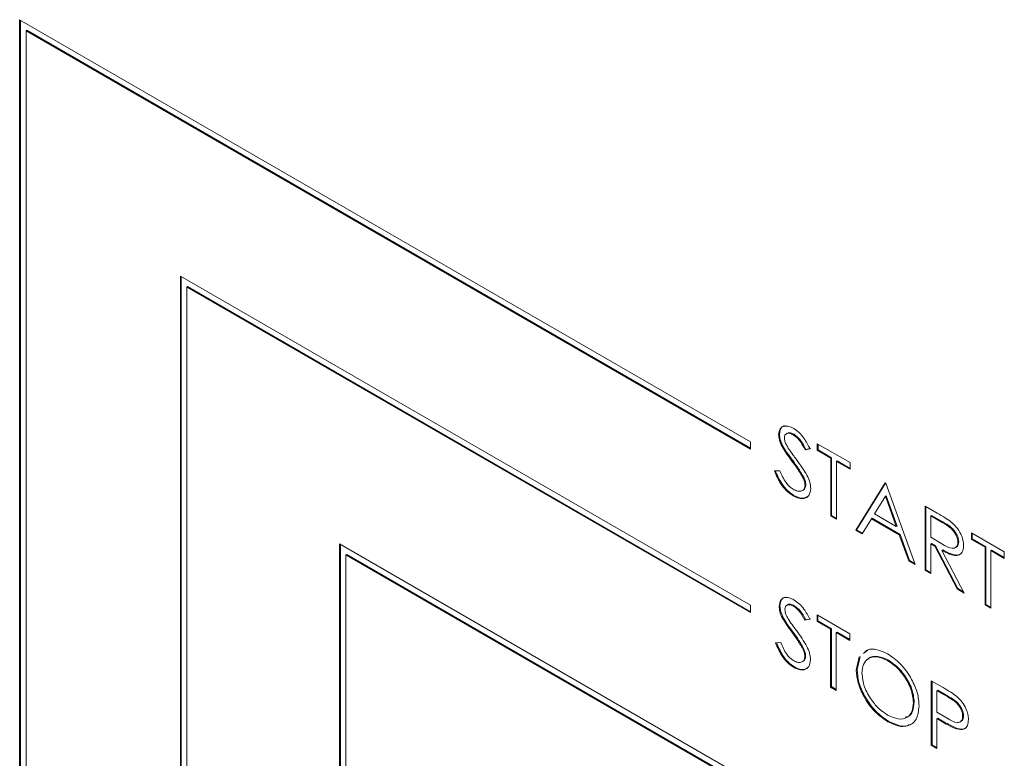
# Paper-space layout 'Sheet2' of a CAD drawing. Header units: millimetres. Extents: x 0 to 420, y 0 to 297.
# Tile 16 of 36: x 95 to 107, y 149 to 159. Entities that reach past the tile are written whole.
import ezdxf

# ---------------------------------------------------------------- set-up
doc = ezdxf.new("R2010")
doc.units = ezdxf.units.MM

psp = doc.layouts.new('Sheet2')

# ---------------------------------------------------------------- linework, layer by layer
at = {"color": 7, "linetype": 'Continuous', "lineweight": 15}
for p, q in [((104.146, 153.184), (94.869, 158.539)), ((94.869, 158.539), (94.869, 148.496)), ((94.88, 158.533), (94.88, 148.501)), ((94.96, 158.405), (94.95, 158.399)), ((94.95, 148.449), (94.95, 158.399)), ((94.95, 158.399), (104.146, 153.09)), ((94.96, 158.405), (104.146, 153.102)), ((104.146, 151.109), (96.91, 155.286)), ((96.91, 155.286), (96.91, 147.318)), ((96.92, 155.28), (96.92, 147.323)), ((97.001, 155.152), (96.991, 155.146)), ((96.991, 147.271), (96.991, 155.146)), ((96.991, 155.146), (104.146, 151.015)), ((97.001, 155.152), (104.146, 151.027)), ((104.514, 153.278), (104.504, 153.272)), ((104.699, 153.278), (104.689, 153.272)), ((104.146, 153.09), (104.146, 153.184)), ((104.557, 153.128), (104.547, 153.123)), ((104.994, 153.159), (105.411, 152.918)), ((104.994, 153.075), (104.994, 153.159)), ((105.004, 153.081), (105.004, 153.153)), ((104.903, 153.094), (104.839, 153.081)), ((104.849, 153.087), (104.839, 153.081)), ((104.913, 153.1), (104.849, 153.087)), ((105.004, 153.081), (104.994, 153.075)), ((105.166, 152.976), (104.994, 153.075)), ((105.176, 152.981), (105.004, 153.081)), ((104.683, 152.945), (104.673, 152.939)), ((105.176, 152.981), (105.166, 152.976)), ((105.166, 152.243), (105.166, 152.976)), ((105.176, 152.249), (105.176, 152.981)), ((105.248, 152.94), (105.238, 152.934)), ((105.238, 152.934), (105.238, 152.201)), ((105.411, 152.834), (105.238, 152.934)), ((105.411, 152.846), (105.248, 152.94)), ((105.411, 152.918), (105.411, 152.834)), ((104.45, 152.814), (104.517, 152.816)), ((104.822, 152.734), (104.812, 152.728)), ((104.85, 152.638), (104.839, 152.632)), ((105.483, 152.06), (105.855, 152.662)), ((105.493, 152.065), (105.86, 152.659)), ((105.855, 152.662), (105.864, 152.656)), ((105.864, 152.656), (106.236, 151.625)), ((104.698, 152.503), (104.688, 152.498)), ((105.859, 152.493), (105.72, 152.268)), ((105.869, 152.499), (105.859, 152.493)), ((105.998, 152.108), (105.859, 152.493)), ((106.008, 152.113), (105.869, 152.499)), ((106.362, 152.368), (106.518, 152.278)), ((106.362, 151.552), (106.362, 152.368)), ((105.176, 152.249), (105.166, 152.243)), ((105.238, 152.201), (105.166, 152.243)), ((105.238, 152.213), (105.176, 152.249)), ((105.72, 152.268), (105.998, 152.108)), ((106.373, 151.558), (106.373, 152.363)), ((106.445, 152.249), (106.435, 152.243)), ((106.435, 152.243), (106.435, 151.971)), ((106.579, 152.16), (106.435, 152.243)), ((106.589, 152.166), (106.445, 152.249)), ((105.682, 152.206), (105.563, 152.013)), ((105.692, 152.212), (105.682, 152.206)), ((106.036, 152.002), (105.682, 152.206)), ((106.046, 152.008), (105.692, 152.212)), ((106.589, 152.166), (106.579, 152.16)), ((105.493, 152.065), (105.483, 152.06)), ((105.563, 152.013), (105.483, 152.06)), ((105.568, 152.022), (105.493, 152.065)), ((106.008, 152.113), (105.998, 152.108)), ((106.046, 152.008), (106.036, 152.002)), ((106.155, 151.671), (106.036, 152.002)), ((106.166, 151.677), (106.046, 152.008)), ((106.952, 152.028), (107.369, 151.788)), ((106.952, 151.945), (106.952, 152.028)), ((106.962, 151.95), (106.962, 152.022)), ((104.146, 148.876), (98.93, 151.887)), ((98.93, 151.887), (98.93, 146.151)), ((98.94, 151.881), (98.94, 146.157)), ((106.435, 151.971), (106.575, 151.888)), ((106.445, 151.893), (106.435, 151.887)), ((106.435, 151.887), (106.435, 151.51)), ((106.485, 151.858), (106.435, 151.887)), ((106.495, 151.864), (106.445, 151.893)), ((106.79, 151.915), (106.779, 151.91)), ((106.962, 151.95), (106.952, 151.945)), ((107.124, 151.845), (106.952, 151.945)), ((107.134, 151.851), (106.962, 151.95)), ((99.021, 151.752), (99.011, 151.747)), ((99.011, 146.105), (99.011, 151.747)), ((99.011, 151.747), (104.146, 148.782)), ((99.021, 151.752), (104.146, 148.794)), ((106.495, 151.864), (106.485, 151.858)), ((106.769, 151.317), (106.485, 151.858)), ((106.779, 151.323), (106.495, 151.864)), ((106.587, 151.811), (106.577, 151.805)), ((106.577, 151.805), (106.861, 151.264)), ((107.134, 151.851), (107.124, 151.845)), ((107.124, 151.112), (107.124, 151.845)), ((107.134, 151.118), (107.134, 151.851)), ((107.207, 151.809), (107.196, 151.803)), ((107.196, 151.803), (107.196, 151.07)), ((107.369, 151.704), (107.196, 151.803)), ((107.369, 151.716), (107.207, 151.809)), ((107.369, 151.788), (107.369, 151.704)), ((106.166, 151.677), (106.155, 151.671)), ((106.236, 151.625), (106.155, 151.671)), ((106.23, 151.64), (106.166, 151.677)), ((106.373, 151.558), (106.362, 151.552)), ((106.435, 151.51), (106.362, 151.552)), ((106.435, 151.522), (106.373, 151.558)), ((106.779, 151.323), (106.769, 151.317)), ((106.861, 151.264), (106.769, 151.317)), ((106.852, 151.281), (106.779, 151.323)), ((107.134, 151.118), (107.124, 151.112)), ((107.196, 151.082), (107.134, 151.118)), ((104.146, 151.015), (104.146, 151.109)), ((104.521, 151.101), (104.511, 151.095)), ((104.703, 151.102), (104.693, 151.097)), ((107.196, 151.07), (107.124, 151.112)), ((104.562, 150.952), (104.552, 150.946)), ((104.9, 150.933), (104.838, 150.918)), ((104.848, 150.924), (104.838, 150.918)), ((104.911, 150.938), (104.848, 150.924)), ((104.991, 150.987), (105.408, 150.746)), ((104.991, 150.903), (104.991, 150.987)), ((105.001, 150.909), (104.991, 150.903)), ((105.163, 150.804), (104.991, 150.903)), ((105.001, 150.909), (105.001, 150.981)), ((105.173, 150.81), (105.001, 150.909)), ((104.685, 150.77), (104.675, 150.765)), ((105.173, 150.81), (105.163, 150.804)), ((105.163, 150.071), (105.163, 150.804)), ((105.173, 150.077), (105.173, 150.81)), ((105.246, 150.768), (105.236, 150.762)), ((105.236, 150.762), (105.236, 150.029)), ((105.408, 150.663), (105.236, 150.762)), ((105.408, 150.674), (105.246, 150.768)), ((105.408, 150.746), (105.408, 150.663)), ((104.465, 150.632), (104.53, 150.636)), ((104.82, 150.562), (104.81, 150.556)), ((105.591, 150.503), (105.636, 150.539)), ((104.847, 150.467), (104.837, 150.461)), ((105.49, 150.287), (105.528, 150.454)), ((105.5, 150.293), (105.538, 150.46)), ((105.897, 150.413), (105.887, 150.407)), ((104.704, 150.327), (104.694, 150.321)), ((105.5, 150.293), (105.49, 150.287)), ((106.442, 150.15), (106.592, 150.063)), ((106.442, 149.333), (106.442, 150.15)), ((106.452, 149.339), (106.452, 150.144)), ((105.173, 150.077), (105.163, 150.071)), ((105.236, 150.029), (105.163, 150.071)), ((105.236, 150.041), (105.173, 150.077)), ((106.524, 150.03), (106.514, 150.024)), ((106.514, 150.024), (106.514, 149.752)), ((106.651, 149.945), (106.514, 150.024)), ((106.661, 149.951), (106.524, 150.03)), ((106.225, 149.879), (106.215, 149.873)), ((106.661, 149.951), (106.651, 149.945)), ((106.514, 149.752), (106.645, 149.675)), ((105.9, 149.637), (105.89, 149.631)), ((106.524, 149.674), (106.514, 149.668)), ((106.514, 149.668), (106.514, 149.291)), ((106.568, 149.637), (106.514, 149.668)), ((106.578, 149.643), (106.524, 149.674)), ((106.578, 149.643), (106.568, 149.637)), ((106.851, 149.706), (106.84, 149.7)), ((106.772, 149.545), (106.762, 149.539)), ((106.452, 149.339), (106.442, 149.333)), ((106.514, 149.291), (106.442, 149.333)), ((106.514, 149.303), (106.452, 149.339))]:
    psp.add_line(p, q, dxfattribs=at)
for points, knots in [([(104.504, 153.272), (104.508, 153.3), (104.516, 153.357), (104.571, 153.386), (104.634, 153.382), (104.675, 153.362), (104.696, 153.352)], [0, 0, 0, 0, 0.278979, 0.558251, 0.779079, 1, 1, 1, 1]), ([(104.514, 153.278), (104.518, 153.305), (104.526, 153.36), (104.564, 153.389), (104.588, 153.387), (104.588, 153.387)], [0, 0, 0, 0, 0.498089, 0.9967, 1, 1, 1, 1]), ([(104.547, 153.123), (104.534, 153.151), (104.51, 153.202), (104.506, 153.251), (104.504, 153.272)], [0, 0, 0, 0, 0.559798, 1, 1, 1, 1]), ([(104.557, 153.128), (104.544, 153.157), (104.52, 153.208), (104.516, 153.256), (104.514, 153.278)], [0, 0, 0, 0, 0.559798, 1, 1, 1, 1]), ([(104.689, 153.272), (104.674, 153.279), (104.644, 153.294), (104.607, 153.292), (104.581, 153.272), (104.578, 153.246), (104.577, 153.233)], [0, 0, 0, 0, 0.28075, 0.560759, 0.780564, 1, 1, 1, 1]), ([(104.699, 153.278), (104.684, 153.285), (104.654, 153.299), (104.62, 153.3), (104.608, 153.287), (104.604, 153.283)], [0, 0, 0, 0, 0.41304, 0.824989, 1, 1, 1, 1]), ([(104.839, 153.081), (104.816, 153.125), (104.777, 153.204), (104.716, 153.251), (104.689, 153.272)], [0, 0, 0, 0, 0.5619905, 1, 1, 1, 1]), ([(104.696, 153.352), (104.719, 153.336), (104.765, 153.304), (104.84, 153.215), (104.879, 153.14), (104.903, 153.094)], [0, 0, 0, 0, 0.279914, 0.559733, 1, 1, 1, 1]), ([(104.849, 153.087), (104.826, 153.131), (104.787, 153.21), (104.726, 153.257), (104.699, 153.278)], [0, 0, 0, 0, 0.5619905, 1, 1, 1, 1]), ([(104.673, 152.939), (104.648, 152.972), (104.604, 153.031), (104.564, 153.095), (104.547, 153.123)], [0, 0, 0, 0, 0.560411, 1, 1, 1, 1]), ([(104.683, 152.945), (104.658, 152.978), (104.614, 153.037), (104.574, 153.1), (104.557, 153.128)], [0, 0, 0, 0, 0.560411, 1, 1, 1, 1]), ([(104.577, 153.233), (104.577, 153.221), (104.579, 153.197), (104.597, 153.149), (104.616, 153.118), (104.627, 153.099)], [0, 0, 0, 0, 0.279757, 0.559646, 1, 1, 1, 1]), ([(104.627, 153.099), (104.646, 153.072), (104.68, 153.024), (104.715, 152.978), (104.731, 152.958)], [0, 0, 0, 0, 0.5599132, 1, 1, 1, 1]), ([(104.812, 152.728), (104.788, 152.769), (104.745, 152.842), (104.695, 152.909), (104.673, 152.939)], [0, 0, 0, 0, 0.559497, 1, 1, 1, 1]), ([(104.822, 152.734), (104.798, 152.775), (104.755, 152.848), (104.705, 152.915), (104.683, 152.945)], [0, 0, 0, 0, 0.559497, 1, 1, 1, 1]), ([(104.731, 152.958), (104.778, 152.893), (104.844, 152.804), (104.903, 152.672), (104.909, 152.617), (104.912, 152.589)], [0, 0, 0, 0, 0.560558, 0.780732, 1, 1, 1, 1]), ([(104.688, 152.498), (104.66, 152.517), (104.604, 152.554), (104.515, 152.664), (104.474, 152.757), (104.45, 152.814)], [0, 0, 0, 0, 0.280173, 0.56006, 1, 1, 1, 1]), ([(104.698, 152.503), (104.67, 152.522), (104.614, 152.56), (104.525, 152.67), (104.484, 152.763), (104.46, 152.82)], [0, 0, 0, 0, 0.280173, 0.56006, 1, 1, 1, 1]), ([(104.517, 152.816), (104.541, 152.764), (104.574, 152.692), (104.64, 152.614), (104.671, 152.593), (104.687, 152.582)], [0, 0, 0, 0, 0.559044, 0.779586, 1, 1, 1, 1]), ([(104.687, 152.582), (104.707, 152.572), (104.747, 152.553), (104.798, 152.555), (104.833, 152.582), (104.837, 152.616), (104.839, 152.632)], [0, 0, 0, 0, 0.280574, 0.560681, 0.7806, 1, 1, 1, 1]), ([(104.805, 152.566), (104.806, 152.566), (104.822, 152.567), (104.842, 152.589), (104.847, 152.622), (104.85, 152.638)], [0, 0, 0, 0, 0.050291, 0.525706, 1, 1, 1, 1]), ([(104.839, 152.632), (104.838, 152.65), (104.834, 152.681), (104.819, 152.714), (104.812, 152.728)], [0, 0, 0, 0, 0.558768, 1, 1, 1, 1]), ([(104.85, 152.638), (104.848, 152.656), (104.844, 152.687), (104.829, 152.72), (104.822, 152.734)], [0, 0, 0, 0, 0.558768, 1, 1, 1, 1]), ([(104.912, 152.589), (104.907, 152.557), (104.897, 152.492), (104.831, 152.46), (104.76, 152.462), (104.712, 152.486), (104.688, 152.498)], [0, 0, 0, 0, 0.2784679, 0.5585115, 0.7791342, 1, 1, 1, 1]), ([(104.89, 152.504), (104.873, 152.49), (104.84, 152.464), (104.77, 152.468), (104.722, 152.492), (104.698, 152.503)], [0, 0, 0, 0, 0.3583132, 0.67898, 1, 1, 1, 1]), ([(106.518, 152.278), (106.551, 152.259), (106.611, 152.226), (106.669, 152.184), (106.695, 152.165)], [0, 0, 0, 0, 0.560195, 1, 1, 1, 1]), ([(106.779, 151.91), (106.778, 151.923), (106.777, 151.949), (106.76, 151.992), (106.737, 152.033), (106.679, 152.103), (106.624, 152.135), (106.579, 152.16)], [0, 0, 0, 0, 0.125124, 0.250233, 0.375494, 0.500753, 1, 1, 1, 1]), ([(106.79, 151.915), (106.789, 151.929), (106.787, 151.955), (106.77, 151.998), (106.747, 152.039), (106.69, 152.109), (106.634, 152.141), (106.589, 152.166)], [0, 0, 0, 0, 0.125124, 0.250233, 0.375494, 0.500753, 1, 1, 1, 1]), ([(106.695, 152.165), (106.718, 152.144), (106.765, 152.101), (106.817, 152.018), (106.848, 151.936), (106.851, 151.89), (106.852, 151.868)], [0, 0, 0, 0, 0.280119, 0.559861, 0.779789, 1, 1, 1, 1]), ([(106.575, 151.888), (106.621, 151.862), (106.678, 151.829), (106.737, 151.833), (106.76, 151.847), (106.777, 151.873), (106.778, 151.897), (106.779, 151.91)], [0, 0, 0, 0, 0.499113, 0.6244122, 0.7496635, 0.8748308, 1, 1, 1, 1]), ([(106.852, 151.868), (106.848, 151.833), (106.841, 151.782), (106.801, 151.748), (106.724, 151.727), (106.642, 151.77), (106.577, 151.805)], [0, 0, 0, 0, 0.249268, 0.375027, 0.500815, 1, 1, 1, 1]), ([(106.744, 151.84), (106.745, 151.84), (106.755, 151.841), (106.77, 151.854), (106.787, 151.878), (106.789, 151.903), (106.79, 151.915)], [0, 0, 0, 0, 0.027495, 0.351806, 0.675901, 1, 1, 1, 1]), ([(106.833, 151.777), (106.826, 151.769), (106.809, 151.752), (106.733, 151.735), (106.652, 151.777), (106.587, 151.811)], [0, 0, 0, 0, 0.139927, 0.313035, 1, 1, 1, 1]), ([(104.511, 151.095), (104.514, 151.123), (104.522, 151.179), (104.576, 151.21), (104.637, 151.207), (104.677, 151.187), (104.698, 151.177)], [0, 0, 0, 0, 0.279129, 0.558393, 0.77916, 1, 1, 1, 1]), ([(104.521, 151.101), (104.525, 151.128), (104.532, 151.183), (104.57, 151.212), (104.594, 151.211), (104.595, 151.211)], [0, 0, 0, 0, 0.489628, 0.979494, 1, 1, 1, 1]), ([(104.693, 151.097), (104.678, 151.104), (104.648, 151.119), (104.612, 151.115), (104.587, 151.094), (104.584, 151.069), (104.583, 151.056)], [0, 0, 0, 0, 0.280645, 0.560584, 0.780388, 1, 1, 1, 1]), ([(104.703, 151.102), (104.688, 151.11), (104.659, 151.124), (104.626, 151.124), (104.614, 151.111), (104.611, 151.108)], [0, 0, 0, 0, 0.422192, 0.843322, 1, 1, 1, 1]), ([(104.698, 151.177), (104.72, 151.162), (104.765, 151.132), (104.838, 151.048), (104.877, 150.977), (104.9, 150.933)], [0, 0, 0, 0, 0.280041, 0.559845, 1, 1, 1, 1]), ([(104.552, 150.946), (104.539, 150.975), (104.516, 151.026), (104.512, 151.074), (104.511, 151.095)], [0, 0, 0, 0, 0.559867, 1, 1, 1, 1]), ([(104.562, 150.952), (104.549, 150.981), (104.526, 151.032), (104.522, 151.08), (104.521, 151.101)], [0, 0, 0, 0, 0.559867, 1, 1, 1, 1]), ([(104.583, 151.056), (104.584, 151.044), (104.586, 151.02), (104.602, 150.973), (104.621, 150.942), (104.632, 150.922)], [0, 0, 0, 0, 0.279844, 0.559693, 1, 1, 1, 1]), ([(104.838, 150.918), (104.816, 150.96), (104.777, 151.034), (104.718, 151.078), (104.693, 151.097)], [0, 0, 0, 0, 0.561531, 1, 1, 1, 1]), ([(104.848, 150.924), (104.826, 150.966), (104.787, 151.04), (104.728, 151.083), (104.703, 151.102)], [0, 0, 0, 0, 0.561531, 1, 1, 1, 1]), ([(104.675, 150.765), (104.651, 150.797), (104.607, 150.856), (104.569, 150.919), (104.552, 150.946)], [0, 0, 0, 0, 0.560397, 1, 1, 1, 1]), ([(104.685, 150.77), (104.661, 150.803), (104.617, 150.862), (104.579, 150.925), (104.562, 150.952)], [0, 0, 0, 0, 0.560397, 1, 1, 1, 1]), ([(104.632, 150.922), (104.651, 150.896), (104.684, 150.849), (104.718, 150.803), (104.733, 150.783)], [0, 0, 0, 0, 0.559913, 1, 1, 1, 1]), ([(104.81, 150.556), (104.787, 150.597), (104.745, 150.669), (104.697, 150.735), (104.675, 150.765)], [0, 0, 0, 0, 0.559492, 1, 1, 1, 1]), ([(104.82, 150.562), (104.797, 150.603), (104.756, 150.675), (104.707, 150.741), (104.685, 150.77)], [0, 0, 0, 0, 0.559492, 1, 1, 1, 1]), ([(104.733, 150.783), (104.779, 150.719), (104.844, 150.63), (104.901, 150.499), (104.907, 150.445), (104.909, 150.418)], [0, 0, 0, 0, 0.560431, 0.780625, 1, 1, 1, 1]), ([(104.694, 150.321), (104.667, 150.34), (104.613, 150.377), (104.527, 150.486), (104.489, 150.576), (104.465, 150.632)], [0, 0, 0, 0, 0.280048, 0.559911, 1, 1, 1, 1]), ([(104.704, 150.327), (104.677, 150.345), (104.623, 150.383), (104.537, 150.492), (104.499, 150.582), (104.475, 150.637)], [0, 0, 0, 0, 0.280048, 0.559911, 1, 1, 1, 1]), ([(104.53, 150.636), (104.552, 150.585), (104.584, 150.514), (104.646, 150.438), (104.677, 150.417), (104.692, 150.406)], [0, 0, 0, 0, 0.559208, 0.779716, 1, 1, 1, 1]), ([(104.837, 150.461), (104.835, 150.478), (104.832, 150.51), (104.817, 150.542), (104.81, 150.556)], [0, 0, 0, 0, 0.558937, 1, 1, 1, 1]), ([(104.847, 150.467), (104.845, 150.484), (104.842, 150.515), (104.827, 150.548), (104.82, 150.562)], [0, 0, 0, 0, 0.558937, 1, 1, 1, 1]), ([(105.581, 150.497), (105.598, 150.514), (105.641, 150.558), (105.752, 150.554), (105.84, 150.513), (105.884, 150.493)], [0, 0, 0, 0, 0.2442599, 0.6220846, 1, 1, 1, 1]), ([(105.884, 150.493), (105.941, 150.454), (106.056, 150.375), (106.189, 150.187), (106.275, 149.995), (106.283, 149.885), (106.287, 149.831)], [0, 0, 0, 0, 0.280091, 0.559745, 0.779819, 1, 1, 1, 1]), ([(104.692, 150.406), (104.712, 150.397), (104.751, 150.379), (104.799, 150.383), (104.831, 150.411), (104.835, 150.444), (104.837, 150.461)], [0, 0, 0, 0, 0.28038, 0.56036, 0.780343, 1, 1, 1, 1]), ([(104.909, 150.418), (104.905, 150.386), (104.896, 150.322), (104.834, 150.287), (104.765, 150.286), (104.718, 150.309), (104.694, 150.321)], [0, 0, 0, 0, 0.278769, 0.55873, 0.779259, 1, 1, 1, 1]), ([(104.802, 150.393), (104.804, 150.394), (104.821, 150.394), (104.84, 150.418), (104.845, 150.451), (104.847, 150.467)], [0, 0, 0, 0, 0.095562, 0.548116, 1, 1, 1, 1]), ([(105.887, 150.407), (105.841, 150.427), (105.749, 150.468), (105.641, 150.443), (105.573, 150.365), (105.566, 150.286), (105.562, 150.246)], [0, 0, 0, 0, 0.279882, 0.559681, 0.779833, 1, 1, 1, 1]), ([(105.897, 150.413), (105.852, 150.432), (105.761, 150.471), (105.668, 150.462), (105.64, 150.424), (105.636, 150.418)], [0, 0, 0, 0, 0.456997, 0.913858, 1, 1, 1, 1]), ([(106.215, 149.873), (106.209, 149.93), (106.196, 150.044), (106.102, 150.209), (105.996, 150.333), (105.923, 150.382), (105.887, 150.407)], [0, 0, 0, 0, 0.279118, 0.558529, 0.779314, 1, 1, 1, 1]), ([(106.225, 149.879), (106.219, 149.936), (106.206, 150.05), (106.112, 150.215), (106.006, 150.339), (105.933, 150.388), (105.897, 150.413)], [0, 0, 0, 0, 0.279118, 0.558529, 0.779314, 1, 1, 1, 1]), ([(104.886, 150.33), (104.871, 150.317), (104.841, 150.291), (104.775, 150.293), (104.728, 150.315), (104.704, 150.327)], [0, 0, 0, 0, 0.3415269, 0.6706045, 1, 1, 1, 1]), ([(105.89, 149.631), (105.833, 149.67), (105.719, 149.748), (105.588, 149.935), (105.503, 150.125), (105.494, 150.233), (105.49, 150.287)], [0, 0, 0, 0, 0.2800215, 0.5597665, 0.7799039, 1, 1, 1, 1]), ([(105.9, 149.637), (105.843, 149.676), (105.729, 149.754), (105.598, 149.941), (105.513, 150.131), (105.504, 150.239), (105.5, 150.293)], [0, 0, 0, 0, 0.2800215, 0.5597665, 0.7799039, 1, 1, 1, 1]), ([(105.562, 150.246), (105.568, 150.189), (105.581, 150.076), (105.674, 149.913), (105.779, 149.788), (105.851, 149.74), (105.887, 149.716)], [0, 0, 0, 0, 0.279063, 0.55877, 0.779298, 1, 1, 1, 1]), ([(106.592, 150.063), (106.625, 150.044), (106.683, 150.011), (106.741, 149.969), (106.766, 149.95)], [0, 0, 0, 0, 0.560269, 1, 1, 1, 1]), ([(105.887, 149.716), (105.933, 149.695), (106.026, 149.653), (106.136, 149.675), (106.204, 149.753), (106.211, 149.833), (106.215, 149.873)], [0, 0, 0, 0, 0.2801038, 0.5597801, 0.7798923, 1, 1, 1, 1]), ([(106.111, 149.688), (106.123, 149.69), (106.167, 149.695), (106.213, 149.761), (106.221, 149.84), (106.225, 149.879)], [0, 0, 0, 0, 0.166882, 0.583445, 1, 1, 1, 1]), ([(106.84, 149.7), (106.84, 149.713), (106.838, 149.738), (106.823, 149.78), (106.803, 149.82), (106.749, 149.89), (106.694, 149.921), (106.651, 149.945)], [0, 0, 0, 0, 0.1252369, 0.2505194, 0.3758163, 0.5011181, 1, 1, 1, 1]), ([(106.851, 149.706), (106.85, 149.719), (106.848, 149.744), (106.833, 149.786), (106.813, 149.825), (106.759, 149.896), (106.704, 149.927), (106.661, 149.951)], [0, 0, 0, 0, 0.1252369, 0.2505194, 0.3758163, 0.5011181, 1, 1, 1, 1]), ([(106.766, 149.95), (106.789, 149.929), (106.834, 149.886), (106.882, 149.804), (106.909, 149.725), (106.912, 149.681), (106.913, 149.659)], [0, 0, 0, 0, 0.279993, 0.559696, 0.779608, 1, 1, 1, 1]), ([(106.287, 149.831), (106.28, 149.769), (106.265, 149.646), (106.153, 149.572), (106.024, 149.565), (105.935, 149.609), (105.89, 149.631)], [0, 0, 0, 0, 0.2792202, 0.558945, 0.7793486, 1, 1, 1, 1]), ([(106.163, 149.596), (106.158, 149.593), (106.126, 149.566), (106.031, 149.575), (105.944, 149.616), (105.9, 149.637)], [0, 0, 0, 0, 0.0733087, 0.536394, 1, 1, 1, 1]), ([(106.762, 149.539), (106.726, 149.555), (106.661, 149.583), (106.597, 149.62), (106.568, 149.637)], [0, 0, 0, 0, 0.559733, 1, 1, 1, 1]), ([(106.772, 149.545), (106.736, 149.561), (106.671, 149.589), (106.607, 149.626), (106.578, 149.643)], [0, 0, 0, 0, 0.559733, 1, 1, 1, 1]), ([(106.645, 149.675), (106.689, 149.649), (106.745, 149.616), (106.801, 149.623), (106.823, 149.639), (106.838, 149.664), (106.84, 149.688), (106.84, 149.7)], [0, 0, 0, 0, 0.498908, 0.624208, 0.749497, 0.87477, 1, 1, 1, 1]), ([(106.913, 149.659), (106.911, 149.632), (106.907, 149.579), (106.856, 149.523), (106.798, 149.533), (106.762, 149.539)], [0, 0, 0, 0, 0.281045, 0.561302, 1, 1, 1, 1]), ([(106.804, 149.63), (106.806, 149.63), (106.818, 149.631), (106.833, 149.645), (106.848, 149.67), (106.85, 149.694), (106.851, 149.706)], [0, 0, 0, 0, 0.070469, 0.380374, 0.690241, 1, 1, 1, 1]), ([(106.893, 149.57), (106.886, 149.561), (106.86, 149.525), (106.809, 149.536), (106.772, 149.545)], [0, 0, 0, 0, 0.261569, 1, 1, 1, 1])]:
    psp.add_open_spline(points, degree=3, knots=knots, dxfattribs=at)

doc.saveas('drawing.dxf')
